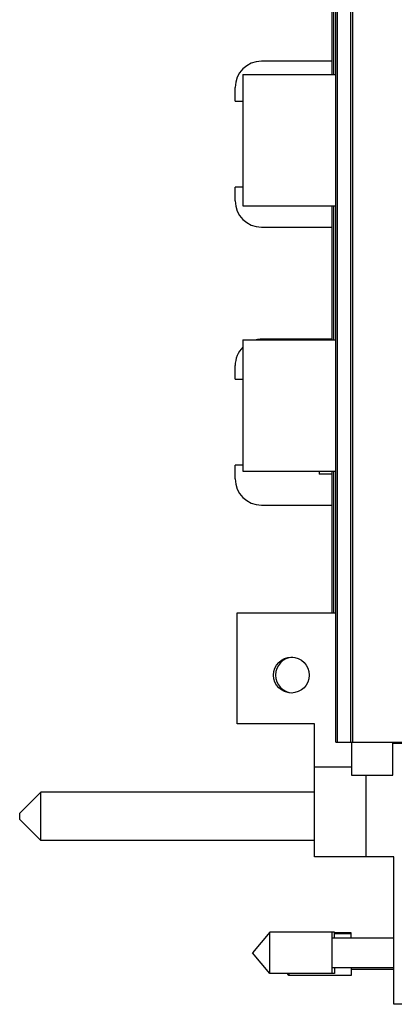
# Model space of a CAD drawing. Header units: inches. Extents: x 0 to 22, y 0 to 17.
# Tile 3 of 91: x 1.4 to 2.3, y 7 to 9.4. Entities that reach past the tile are written whole.
import ezdxf

# ---------------------------------------------------------------- set-up
doc = ezdxf.new("R2010")
doc.units = ezdxf.units.IN
doc.header["$LTSCALE"] = 1.21
doc.header["$MEASUREMENT"] = 0
doc.layers.get('0').update_dxf_attribs({"linetype": 'CONTINUOUS'})

msp = doc.modelspace()

# ---------------------------------------------------------------- linework, layer by layer
at = {"color": 7, "linetype": 'CONTINUOUS'}
for p, q in [((2.1514, 7.6484), (2.1514, 11.7414)), ((2.1424, 9.2337), (2.1424, 9.4847)), ((2.1424, 9.2651), (1.9745, 9.2651)), ((1.93, 9.2337), (1.93, 8.9217)), ((1.93, 9.2337), (2.1514, 9.2337)), ((1.912, 9.1702), (1.912, 9.2026)), ((1.912, 9.1702), (1.93, 9.1702)), ((1.912, 8.9339), (1.912, 8.9662)), ((1.93, 8.9662), (1.912, 8.9662)), ((1.93, 8.9217), (2.1514, 8.9217)), ((2.1424, 8.6037), (2.1424, 8.9217)), ((1.9745, 8.8714), (2.1424, 8.8714)), ((1.93, 8.6037), (2.1514, 8.6037)), ((1.93, 8.6037), (1.93, 8.2917)), ((2.1424, 8.6051), (1.9745, 8.6051)), ((1.912, 8.5102), (1.912, 8.5426)), ((1.912, 8.5102), (1.93, 8.5102)), ((1.93, 8.3062), (1.912, 8.3062)), ((1.912, 8.2739), (1.912, 8.3062)), ((1.93, 8.2917), (2.1514, 8.2917)), ((2.1114, 8.2917), (2.1114, 8.2849)), ((2.1424, 8.2849), (2.1114, 8.2849)), ((2.1424, 7.9555), (2.1424, 8.2917)), ((1.9745, 8.2114), (2.1424, 8.2114)), ((1.9164, 7.9555), (2.1514, 7.9555)), ((1.9164, 7.6925), (1.9164, 7.9555)), ((2.1004, 7.6925), (1.9164, 7.6925)), ((2.1004, 7.3765), (2.1004, 7.6925)), ((2.1514, 7.6484), (2.3914, 7.6484)), ((2.1884, 7.6484), (2.1884, 7.5705)), ((2.2864, 7.5705), (2.2864, 7.6484)), ((2.3914, 7.6482), (2.2864, 7.6482)), ((2.3914, 7.6455), (2.2864, 7.6455)), ((2.1004, 7.5898), (2.1884, 7.5898)), ((2.1884, 7.5705), (2.2864, 7.5705)), ((2.2224, 7.5705), (2.2224, 7.3765)), ((1.4504, 7.5303), (1.4004, 7.4803)), ((2.1004, 7.5303), (1.4504, 7.5303)), ((1.4504, 7.4153), (1.4504, 7.5303)), ((1.4004, 7.4653), (1.4004, 7.4803)), ((1.4004, 7.4653), (1.4504, 7.4153)), ((2.1004, 7.4153), (1.4504, 7.4153)), ((2.2884, 7.3765), (2.1004, 7.3765)), ((2.2884, 7.0265), (2.2884, 7.3765)), ((1.9946, 7.1977), (1.9533, 7.1485)), ((2.1477, 7.1977), (1.9946, 7.1977)), ((1.9946, 7.0992), (1.9946, 7.1977)), ((2.1427, 7.0992), (2.1427, 7.1977)), ((2.2884, 7.1835), (2.1427, 7.1835)), ((2.1477, 7.1835), (2.1477, 7.1977)), ((2.1877, 7.1965), (2.1477, 7.1965)), ((2.1877, 7.1934), (2.1477, 7.1934)), ((2.1877, 7.1835), (2.1877, 7.1965)), ((1.9946, 7.0992), (1.9533, 7.1485)), ((2.2884, 7.1134), (2.1427, 7.1134)), ((2.1477, 7.1134), (2.1477, 7.0992)), ((2.1877, 7.1134), (2.1877, 7.095)), ((2.2884, 7.1091), (2.1877, 7.1091)), ((2.1477, 7.0992), (1.9946, 7.0992)), ((2.0396, 7.095), (2.036, 7.0992)), ((2.0396, 7.0992), (2.0396, 7.095)), ((2.1877, 7.095), (2.0396, 7.095)), ((2.3914, 7.0265), (2.2884, 7.0265))]:
    msp.add_line(p, q, dxfattribs=at)
at = {"color": 9, "linetype": 'CONTINUOUS'}
for p, q in [((2.1548, 7.6484), (2.1548, 11.7414)), ((2.1868, 7.6484), (2.1868, 11.7414)), ((2.1914, 7.6484), (2.1914, 11.7414)), ((2.1462, 9.2337), (2.1462, 9.4847)), ((2.1462, 8.6037), (2.1462, 8.9217)), ((2.1462, 7.9555), (2.1462, 8.2917))]:
    msp.add_line(p, q, dxfattribs=at)
at = {"color": 7, "linetype": 'CONTINUOUS'}
msp.add_circle((2.0454, 7.8079), 0.0425, dxfattribs=at)
for centre, radius, start, end in [((1.9745, 9.2026), 0.0625, 90, 180), ((1.9745, 8.9339), 0.0625, 180, 270), ((1.9745, 8.5426), 0.0625, 90, 101.6293), ((1.9745, 8.5426), 0.0625, 135.4918, 180), ((1.9745, 8.2739), 0.0625, 180, 270), ((2.0504, 7.8079), 0.0425, 93.3738, 266.6262)]:
    msp.add_arc(centre, radius, start, end, dxfattribs=at)

doc.saveas('drawing.dxf')
